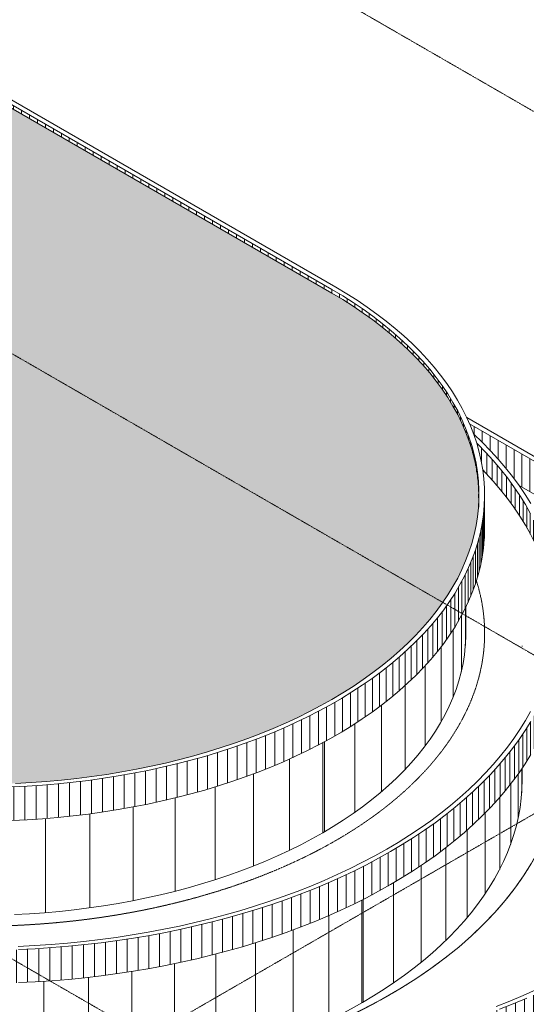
# Model space of a CAD drawing. Header units: millimetres. Extents: x 2807 to 348062, y -35711 to 43067.
# Tile 189 of 191: x 318142 to 331645, y -20351 to 5896. Entities that reach past the tile are written whole.
import ezdxf

# ---------------------------------------------------------------- set-up
doc = ezdxf.new("R2010")
doc.units = ezdxf.units.MM
doc.linetypes.add('THO_hhidden', pattern=[2.5, 1.5, -1])
doc.linetypes.add('THO_hidden', pattern=[6, 3, -3])
for name, color, linetype, lineweight, true_color in [('A-AREA', 1, 'Continuous', 13, 0xff0000), ('A-DETL', 7, 'Continuous', 13, 0x00a600), ('G-ANNO-SYMB', 7, 'THO_hidden', 13, 0xff8040)]:
    doc.layers.add(name, color=color, linetype=linetype, lineweight=lineweight, true_color=true_color)
for name, color, linetype, lineweight in [('A-FLOR', 7, 'Continuous', 18), ('A-ROOF', 7, 'Continuous', 13), ('A-ROOF-PATT', 7, 'Continuous', 13), ('A-WALL-PATT', 7, 'Continuous', 25), ('I-WALL', 7, 'Continuous', 18)]:
    doc.layers.add(name, color=color, linetype=linetype, lineweight=lineweight)

# ---------------------------------------------------------------- blocks, each defined once
blk = doc.blocks.new('FP_708-02 isometrie dak _plotview_')
at = {"layer": 'A-WALL-PATT', "color": 8, "lineweight": 13, "true_color": 0x808080}
for p, q in [((72361, -14710), (72361, -14072)), ((72263, -15400), (72263, -14215)), ((72067, -16084), (72067, -14478)), ((71774, -16755), (71774, -14834)), ((71386, -17411), (71386, -15252)), ((70905, -18045), (70905, -15707)), ((70335, -18655), (70335, -16179)), ((69680, -19236), (69680, -16651)), ((68945, -19783), (68945, -17113)), ((68134, -20293), (68134, -17555))]:
    blk.add_line(p, q, dxfattribs=at)
at = {"layer": 'I-WALL'}
for p, q in [((72371, -10810), (72371, -10794)), ((72371, -14370), (72371, -14058))]:
    blk.add_line(p, q, dxfattribs=at)
blk = doc.blocks.new('FP_709-02 isometrie dak _plotview_')
at = {"layer": 'A-WALL-PATT', "color": 8, "lineweight": 13, "true_color": 0x808080}
for p, q in [((68100, -20313), (68100, -17572)), ((47565, -20303), (47565, -17599)), ((48448, -20772), (48448, -18108)), ((67216, -20781), (67216, -17987)), ((66268, -21206), (66268, -18367)), ((49395, -21198), (49395, -18655)), ((65263, -21584), (65263, -18711)), ((64207, -21873), (64207, -19011)), ((50399, -21577), (50399, -19235)), ((52553, -19468), (52553, -19264)), ((63107, -21893), (63107, -19267)), ((53687, -20027), (53687, -19473)), ((54850, -20499), (54850, -19630)), ((60809, -21791), (60809, -19632)), ((61972, -21868), (61972, -19475)), ((51454, -21907), (51454, -19844)), ((56034, -20892), (56034, -19736)), ((57229, -21214), (57229, -19790)), ((58429, -21468), (58429, -19790)), ((59625, -21659), (59625, -19737)), ((52553, -22185), (52553, -20467)), ((53687, -22410), (53687, -21018)), ((54850, -22581), (54850, -21484)), ((56034, -22695), (56034, -21872)), ((57229, -22753), (57229, -22190)), ((58429, -22754), (58429, -22440)), ((59625, -22697), (59625, -22629))]:
    blk.add_line(p, q, dxfattribs=at)
blk = doc.blocks.new('FP_711-02 isometrie dak _plotview_')
at = {"layer": 'A-WALL-PATT', "color": 8, "lineweight": 13, "true_color": 0x808080}
for p, q in [((70861, -10786), (70861, -9781)), ((70754, -11476), (70754, -9988)), ((70537, -12157), (70537, -10356)), ((70213, -12824), (70213, -10819)), ((69784, -13471), (69784, -11329)), ((69253, -14092), (69253, -11853)), ((68626, -14683), (68626, -12375)), ((67908, -15238), (67908, -12877)), ((67104, -15752), (67104, -13351))]:
    blk.add_line(p, q, dxfattribs=at)
at = {"layer": 'I-WALL'}
blk.add_line((70871, -10459), (70871, -9760), dxfattribs=at)
blk = doc.blocks.new('FP_712-02 isometrie dak _plotview_')
at = {"layer": 'A-WALL-PATT', "color": 8, "lineweight": 13, "true_color": 0x808080}
for p, q in [((67056, -15780), (67056, -13377)), ((48674, -15807), (48674, -13403)), ((49564, -16271), (49564, -13837)), ((66170, -16246), (66170, -13814)), ((50525, -16686), (50525, -14230)), ((65213, -16664), (65213, -14208)), ((51548, -17048), (51548, -14573)), ((64193, -17029), (64193, -14555)), ((52624, -17354), (52624, -14865)), ((63120, -17339), (63120, -14851)), ((53745, -17602), (53745, -15103)), ((62001, -17590), (62001, -15092)), ((54900, -17789), (54900, -15282)), ((56080, -17914), (56080, -15403)), ((57275, -17976), (57275, -15462)), ((58475, -17974), (58475, -15461)), ((59669, -17909), (59669, -15398)), ((60848, -17780), (60848, -15274))]:
    blk.add_line(p, q, dxfattribs=at)
blk = doc.blocks.new('FP_715-02 isometrie dak _plotview_')
at = {"layer": 'A-WALL-PATT', "color": 252, "lineweight": 13, "true_color": 0x9c978e}
for p, q in [((73438, -10818), (73438, -9937)), ((73434, -10992), (73434, -10110)), ((73409, -11338), (73409, -10456)), ((73424, -11165), (73424, -10283)), ((73388, -11511), (73388, -10629)), ((73329, -11855), (73329, -10973)), ((73361, -11683), (73361, -10801)), ((73290, -12027), (73290, -11145)), ((73196, -12369), (73196, -11487)), ((73246, -12198), (73246, -11317)), ((73141, -12539), (73141, -11658)), ((73013, -12878), (73013, -11996)), ((73080, -12709), (73080, -11827)), ((72863, -13213), (72863, -12332)), ((72941, -13046), (72941, -12164)), ((72780, -13380), (72780, -12498)), ((72596, -13710), (72596, -12828)), ((72691, -13545), (72691, -12663)), ((72496, -13873), (72496, -12991)), ((72280, -14196), (72280, -13314)), ((72391, -14035), (72391, -13153)), ((72043, -14514), (72043, -13632)), ((72164, -14356), (72164, -13474)), ((71916, -14671), (71916, -13790)), ((71647, -14981), (71647, -14099)), ((71784, -14827), (71784, -13945)), ((71358, -15285), (71358, -14403)), ((71505, -15134), (71505, -14252)), ((71206, -15434), (71206, -14552)), ((70886, -15727), (70886, -14845)), ((71048, -15581), (71048, -14700)), ((70548, -16013), (70548, -15132)), ((70720, -15871), (70720, -14989)), ((70191, -16292), (70191, -15410)), ((70372, -16154), (70372, -15272)), ((69815, -16562), (69815, -15680)), ((70005, -16428), (70005, -15546)), ((69422, -16824), (69422, -15942)), ((69621, -16694), (69621, -15812)), ((69012, -17076), (69012, -16195)), ((69219, -16951), (69219, -16069)), ((46880, -17205), (46880, -16323)), ((68585, -17320), (68585, -16438)), ((68800, -17199), (68800, -16317)), ((67915, -17667), (67915, -16785)), ((68142, -17554), (68142, -16672)), ((68365, -17438), (68365, -16556)), ((67449, -17885), (67449, -17004)), ((67684, -17777), (67684, -16896)), ((48470, -17117), (48470, -17114)), ((48712, -17256), (48712, -17216)), ((48957, -17398), (48957, -17316)), ((66725, -18194), (66725, -17312)), ((66970, -18094), (66970, -17212)), ((67211, -17991), (67211, -17109)), ((49205, -17541), (49205, -17413)), ((49457, -17686), (49457, -17508)), ((66225, -18386), (66225, -17504)), ((66477, -18291), (66477, -17409)), ((49712, -17833), (49712, -17600)), ((49969, -17982), (49969, -17688)), ((50230, -18133), (50230, -17774)), ((65453, -18652), (65453, -17770)), ((65713, -18566), (65713, -17684)), ((65971, -18477), (65971, -17596)), ((50493, -18285), (50493, -17857)), ((50759, -18438), (50759, -17937)), ((51028, -18593), (51028, -18014)), ((51299, -18750), (51299, -18088)), ((64384, -18967), (64384, -18085)), ((64655, -18893), (64655, -18011)), ((64924, -18816), (64924, -17934)), ((65190, -18735), (65190, -17854)), ((51573, -18908), (51573, -18159)), ((51849, -19067), (51849, -18227)), ((52127, -19174), (52127, -18292)), ((52407, -19236), (52407, -18354)), ((63276, -19233), (63276, -18352)), ((63556, -19171), (63556, -18290)), ((63835, -19106), (63835, -18224)), ((64110, -19038), (64110, -18156)), ((52690, -19295), (52690, -18413)), ((52974, -19350), (52974, -18468)), ((53260, -19403), (53260, -18521)), ((53547, -19452), (53547, -18570)), ((53837, -19498), (53837, -18616)), ((61847, -19496), (61847, -18614)), ((62136, -19450), (62136, -18568)), ((62424, -19400), (62424, -18519)), ((62710, -19348), (62710, -18466)), ((62994, -19292), (62994, -18410)), ((54127, -19541), (54127, -18659)), ((54420, -19580), (54420, -18698)), ((54713, -19617), (54713, -18735)), ((55007, -19650), (55007, -18768)), ((55303, -19679), (55303, -18797)), ((55600, -19706), (55600, -18824)), ((55897, -19729), (55897, -18847)), ((56195, -19749), (56195, -18867)), ((56494, -19765), (56494, -18884)), ((56793, -19779), (56793, -18897)), ((58892, -19778), (58892, -18896)), ((59191, -19765), (59191, -18883)), ((59489, -19748), (59489, -18866)), ((59787, -19728), (59787, -18846)), ((60085, -19705), (60085, -18823)), ((60381, -19678), (60381, -18796)), ((60677, -19648), (60677, -18766)), ((60971, -19615), (60971, -18733)), ((61264, -19579), (61264, -18697)), ((61557, -19539), (61557, -18657)), ((57092, -19789), (57092, -18907)), ((57392, -19795), (57392, -18913)), ((57692, -19798), (57692, -18917)), ((57992, -19798), (57992, -18916)), ((58292, -19795), (58292, -18913)), ((58592, -19788), (58592, -18906))]:
    blk.add_line(p, q, dxfattribs=at)
at = {"layer": 'I-WALL'}
blk.add_line((73436, -10791), (73436, -9909), dxfattribs=at)
blk = doc.blocks.new('FP_716-02 isometrie dak _plotview_')
at = {"layer": 'A-WALL-PATT', "color": 252, "lineweight": 13, "true_color": 0x9c978e}
for p, q in [((71285, -5883), (71285, -5529)), ((71430, -6228), (71430, -5681)), ((71569, -6381), (71569, -5834)), ((71704, -6536), (71704, -5989)), ((71833, -6692), (71833, -6145)), ((71957, -6850), (71957, -6303)), ((72076, -7009), (72076, -6462)), ((72189, -7169), (72189, -6622)), ((72297, -7330), (72297, -6783)), ((72399, -7493), (72399, -6946)), ((72496, -7657), (72496, -7110)), ((72587, -7822), (72587, -7275)), ((72673, -7988), (72673, -7441)), ((72753, -8154), (72753, -7607)), ((72828, -8322), (72828, -7775)), ((72897, -8491), (72897, -7943)), ((72960, -8660), (72960, -8113)), ((73018, -8830), (73018, -8283)), ((73070, -9000), (73070, -8453)), ((73116, -9171), (73116, -8624)), ((73156, -9343), (73156, -8796)), ((73191, -9515), (73191, -8968)), ((73219, -9687), (73219, -9140)), ((73242, -9860), (73242, -9313)), ((73259, -10032), (73259, -9485)), ((73271, -10205), (73271, -9658)), ((73276, -10192), (73276, -9831))]:
    blk.add_line(p, q, dxfattribs=at)
blk = doc.blocks.new('FP_719-02 isometrie dak _plotview_')
at = {"layer": 'A-WALL-PATT', "color": 252, "lineweight": 13, "true_color": 0x9c978e}
for p, q in [((71365, -7932), (71365, -7034)), ((71372, -7759), (71372, -6861)), ((71351, -8105), (71351, -7207)), ((71304, -8450), (71304, -7552)), ((71331, -8278), (71331, -7380)), ((71270, -8623), (71270, -7724)), ((71183, -8965), (71183, -8067)), ((71230, -8794), (71230, -7896)), ((71129, -9136), (71129, -8238)), ((71003, -9474), (71003, -8576)), ((71069, -9305), (71069, -8407)), ((70850, -9810), (70850, -8911)), ((70930, -9642), (70930, -8744)), ((70765, -9976), (70765, -9077)), ((70574, -10304), (70574, -9406)), ((70673, -10140), (70673, -9242)), ((70469, -10466), (70469, -9568)), ((70241, -10787), (70241, -9889)), ((70358, -10627), (70358, -9729)), ((69989, -11101), (69989, -10203)), ((70118, -10945), (70118, -10047)), ((69854, -11256), (69854, -10358)), ((69566, -11560), (69566, -10662)), ((69713, -11409), (69713, -10510)), ((69255, -11856), (69255, -10958)), ((69413, -11709), (69413, -10811)), ((68921, -12144), (68921, -11246)), ((69091, -12001), (69091, -11103)), ((68566, -12423), (68566, -11525)), ((68746, -12285), (68746, -11387)), ((68189, -12693), (68189, -11795)), ((68380, -12559), (68380, -11661)), ((67793, -12953), (67793, -12055)), ((67994, -12824), (67994, -11926)), ((67376, -13202), (67376, -12304)), ((67587, -13079), (67587, -12181)), ((48419, -13266), (48419, -12368)), ((48637, -13386), (48637, -12488)), ((66941, -13441), (66941, -12543)), ((67161, -13323), (67161, -12425)), ((48859, -13502), (48859, -12604)), ((49085, -13616), (49085, -12718)), ((49316, -13726), (49316, -12828)), ((66488, -13668), (66488, -12770)), ((66717, -13556), (66717, -12658)), ((49551, -13834), (49551, -12936)), ((49791, -13939), (49791, -13040)), ((65777, -13987), (65777, -13089)), ((66019, -13884), (66019, -12985)), ((66256, -13777), (66256, -12879)), ((50034, -14040), (50034, -13142)), ((50281, -14138), (50281, -13240)), ((50531, -14234), (50531, -13335)), ((65031, -14277), (65031, -13379)), ((65284, -14184), (65284, -13286)), ((65532, -14087), (65532, -13189)), ((50786, -14326), (50786, -13427)), ((51043, -14414), (51043, -13516)), ((51304, -14500), (51304, -13601)), ((64253, -14539), (64253, -13640)), ((64516, -14455), (64516, -13557)), ((64775, -14368), (64775, -13470)), ((51569, -14582), (51569, -13683)), ((51836, -14660), (51836, -13762)), ((52107, -14735), (52107, -13837)), ((52380, -14807), (52380, -13909)), ((63447, -14770), (63447, -13871)), ((63719, -14696), (63719, -13798)), ((63988, -14619), (63988, -13721)), ((52656, -14875), (52656, -13977)), ((52934, -14940), (52934, -14042)), ((53215, -15001), (53215, -14103)), ((53498, -15058), (53498, -14160)), ((62334, -15028), (62334, -14130)), ((62616, -14969), (62616, -14071)), ((62896, -14906), (62896, -14008)), ((63173, -14840), (63173, -13941)), ((53783, -15112), (53783, -14214)), ((54070, -15162), (54070, -14264)), ((54359, -15208), (54359, -14310)), ((54650, -15251), (54650, -14353)), ((54942, -15290), (54942, -14392)), ((55236, -15325), (55236, -14427)), ((60601, -15307), (60601, -14409)), ((60894, -15270), (60894, -14372)), ((61186, -15229), (61186, -14331)), ((61476, -15184), (61476, -14286)), ((61764, -15136), (61764, -14238)), ((62050, -15084), (62050, -14186)), ((55531, -15357), (55531, -14459)), ((55828, -15385), (55828, -14486)), ((56125, -15408), (56125, -14510)), ((56423, -15428), (56423, -14530)), ((56721, -15445), (56721, -14547)), ((57021, -15457), (57021, -14559)), ((57320, -15466), (57320, -14568)), ((57620, -15470), (57620, -14572)), ((57920, -15471), (57920, -14573)), ((58220, -15468), (58220, -14570)), ((58520, -15462), (58520, -14563)), ((58820, -15451), (58820, -14553)), ((59119, -15437), (59119, -14538)), ((59417, -15418), (59417, -14520)), ((59715, -15396), (59715, -14498)), ((60011, -15370), (60011, -14472)), ((60307, -15341), (60307, -14443))]:
    blk.add_line(p, q, dxfattribs=at)
at = {"layer": 'I-WALL'}
blk.add_line((71371, -7659), (71371, -6760), dxfattribs=at)
blk = doc.blocks.new('FP_720-02 isometrie dak _plotview_')
at = {"layer": 'A-WALL-PATT', "color": 252, "lineweight": 13, "true_color": 0x9c978e}
for p, q in [((67296, -1400), (67296, -1302)), ((67506, -1523), (67506, -1425)), ((67710, -1650), (67710, -1552)), ((67910, -1779), (67910, -1681)), ((68105, -1910), (68105, -1813)), ((68294, -2045), (68294, -1947)), ((68479, -2181), (68479, -2083)), ((68658, -2320), (68658, -2222)), ((68831, -2461), (68831, -2363)), ((68999, -2604), (68999, -2507)), ((69162, -2750), (69162, -2652)), ((69318, -2898), (69318, -2800)), ((69469, -3047), (69469, -2949)), ((69614, -3199), (69614, -3101)), ((69753, -3352), (69753, -3254)), ((69887, -3507), (69887, -3409)), ((70014, -3664), (70014, -3566)), ((70135, -3822), (70135, -3724)), ((70250, -3982), (70250, -3884)), ((70358, -4143), (70358, -4045)), ((70460, -4306), (70460, -4208)), ((70556, -4470), (70556, -4372)), ((70646, -4635), (70646, -4537)), ((70729, -4801), (70729, -4704)), ((70806, -4969), (70806, -4871)), ((70876, -5137), (70876, -5039)), ((70939, -5306), (70939, -5208)), ((70996, -5476), (70996, -5378)), ((71047, -5647), (71047, -5549)), ((71090, -5818), (71090, -5720)), ((71127, -5990), (71127, -5892)), ((71158, -6162), (71158, -6064)), ((71182, -6335), (71182, -6237)), ((71199, -6507), (71199, -6409)), ((71209, -6680), (71209, -6582)), ((71212, -6853), (71212, -6755))]:
    blk.add_line(p, q, dxfattribs=at)
blk = doc.blocks.new('FP_733-02 isometrie dak _plotview_')
at = {"layer": 'A-WALL-PATT', "color": 252, "lineweight": 13, "true_color": 0x9c978e}
for p, q in [((78746, -13946), (78746, -13064)), ((78740, -14119), (78740, -13238)), ((78711, -14465), (78711, -13584)), ((78728, -14293), (78728, -13411)), ((78688, -14638), (78688, -13756)), ((78624, -14983), (78624, -14101)), ((78659, -14811), (78659, -13929)), ((78584, -15154), (78584, -14273)), ((78486, -15496), (78486, -14614)), ((78538, -15325), (78538, -14444)), ((78365, -15835), (78365, -14954)), ((78428, -15666), (78428, -14784)), ((78297, -16004), (78297, -15122)), ((78142, -16339), (78142, -15457)), ((78222, -16172), (78222, -15290)), ((78057, -16505), (78057, -15623)), ((77869, -16834), (77869, -15952)), ((77966, -16670), (77966, -15788)), ((77767, -16997), (77767, -16115)), ((77547, -17319), (77547, -16437)), ((77660, -17159), (77660, -16277)), ((77306, -17636), (77306, -16755)), ((77429, -17479), (77429, -16597)), ((77177, -17793), (77177, -16911)), ((76905, -18102), (76905, -17220)), ((77044, -17948), (77044, -17066)), ((76612, -18404), (76612, -17522)), ((76761, -18254), (76761, -17372)), ((76299, -18700), (76299, -17818)), ((76458, -18553), (76458, -17671)), ((75967, -18988), (75967, -18106)), ((76135, -18845), (76135, -17963)), ((75793, -19129), (75793, -18248)), ((75433, -19406), (75433, -18525)), ((75615, -19269), (75615, -18387)), ((75054, -19675), (75054, -18793)), ((75246, -19542), (75246, -18660)), ((74658, -19935), (74658, -19053)), ((74858, -19806), (74858, -18924)), ((52112, -20225), (52112, -19344)), ((74244, -20186), (74244, -19304)), ((74453, -20062), (74453, -19180)), ((52326, -20347), (52326, -19465)), ((52544, -20466), (52544, -19584)), ((73594, -20545), (73594, -19663)), ((73814, -20428), (73814, -19546)), ((74031, -20308), (74031, -19427)), ((52766, -20582), (52766, -19700)), ((52992, -20696), (52992, -19814)), ((53222, -20808), (53222, -19926)), ((73140, -20772), (73140, -19890)), ((73369, -20660), (73369, -19778)), ((53455, -20916), (53455, -20035)), ((53692, -21023), (53692, -20141)), ((72672, -20989), (72672, -20107)), ((72908, -20882), (72908, -20000)), ((53933, -21126), (53933, -20244)), ((54177, -21227), (54177, -20345)), ((54424, -21325), (54424, -20444)), ((71944, -21294), (71944, -20413)), ((72190, -21195), (72190, -20314)), ((72433, -21094), (72433, -20212)), ((54674, -21421), (54674, -20539)), ((54928, -21513), (54928, -20632)), ((55184, -21603), (55184, -20721)), ((71186, -21575), (71186, -20693)), ((71442, -21484), (71442, -20602)), ((71695, -21391), (71695, -20509)), ((55444, -21690), (55444, -20808)), ((55706, -21774), (55706, -20892)), ((55971, -21855), (55971, -20974)), ((70402, -21830), (70402, -20948)), ((70666, -21748), (70666, -20866)), ((70928, -21663), (70928, -20781)), ((56239, -21934), (56239, -21052)), ((56509, -22009), (56509, -21127)), ((56782, -22081), (56782, -21199)), ((69319, -22128), (69319, -21246)), ((69594, -22058), (69594, -21176)), ((69866, -21985), (69866, -21103)), ((70135, -21909), (70135, -21027)), ((57057, -22150), (57057, -21268)), ((57335, -22216), (57335, -21334)), ((57614, -22279), (57614, -21397)), ((57896, -22339), (57896, -21457)), ((58179, -22396), (58179, -21514)), ((68200, -22378), (68200, -21496)), ((68483, -22320), (68483, -21438)), ((68764, -22259), (68764, -21377)), ((69043, -22195), (69043, -21313)), ((58465, -22449), (58465, -21567)), ((58752, -22499), (58752, -21618)), ((59040, -22547), (59040, -21665)), ((59331, -22591), (59331, -21709)), ((59622, -22631), (59622, -21749)), ((66467, -22657), (66467, -21775)), ((66760, -22619), (66760, -21737)), ((67051, -22577), (67051, -21695)), ((67340, -22532), (67340, -21650)), ((67629, -22484), (67629, -21602)), ((67915, -22432), (67915, -21551)), ((59915, -22669), (59915, -21787)), ((60209, -22703), (60209, -21821)), ((60505, -22734), (60505, -21852)), ((60801, -22762), (60801, -21880)), ((61098, -22786), (61098, -21904)), ((61396, -22807), (61396, -21925)), ((61694, -22825), (61694, -21943)), ((61993, -22839), (61993, -21957)), ((62292, -22850), (62292, -21969)), ((62592, -22858), (62592, -21976)), ((62892, -22863), (62892, -21981)), ((63192, -22864), (63192, -21982)), ((63492, -22862), (63492, -21980)), ((63792, -22856), (63792, -21974)), ((64092, -22847), (64092, -21965)), ((64391, -22835), (64391, -21953)), ((64690, -22820), (64690, -21938)), ((64988, -22801), (64988, -21919)), ((65286, -22779), (65286, -21897)), ((65583, -22753), (65583, -21871)), ((65878, -22724), (65878, -21843)), ((66173, -22692), (66173, -21811))]:
    blk.add_line(p, q, dxfattribs=at)
at = {"layer": 'I-WALL'}
blk.add_line((78744, -13856), (78744, -12974), dxfattribs=at)

msp = doc.modelspace()

# ---------------------------------------------------------------- hatches: boundary and pattern name
at = {"layer": 'A-ROOF-PATT', "true_color": 0xf0f0f0}
h = msp.add_hatch(color=7, dxfattribs=at)
h.paths.add_polyline_path([(317110, -14484), (317210, -14484), (317622, -14477), (318034, -14462), (318444, -14441), (318909, -14406), (319359, -14364), (319665, -14331), (320068, -14280), (320467, -14222), (320864, -14157), (321351, -14066), (321645, -14006), (322057, -13913), (322507, -13801), (322816, -13718), (323199, -13607), (323578, -13488), (323948, -13363), (324310, -13231), (324577, -13129), (324921, -12988), (325256, -12841), (325607, -12676), (325899, -12531), (326207, -12368), (326505, -12199), (326794, -12026), (327073, -11847), (327342, -11664), (327601, -11476), (327849, -11284), (328087, -11088), (328313, -10888), (328529, -10683), (328734, -10476), (328928, -10264), (329097, -10066), (329276, -9837), (329405, -9662), (329554, -9440), (329702, -9196), (329816, -8989), (329928, -8760), (330037, -8508), (330117, -8297), (330193, -8063), (330259, -7813), (330307, -7592), (330345, -7355), (330370, -7117), (330383, -6879), (330383, -6739), (330370, -6502), (330345, -6264), (330307, -6027), (330256, -5791), (330193, -5556), (330117, -5322), (330029, -5090), (329928, -4859), (329816, -4630), (329691, -4404), (329554, -4179), (329405, -3957), (329244, -3738), (329072, -3522), (328877, -3297), (328693, -3099), (328487, -2893), (328270, -2691), (328043, -2493), (327805, -2299), (327556, -2109), (327275, -1908), (327030, -1743), (326752, -1567), (326465, -1396), (302707, 12321), (302411, 12487), (302106, 12647), (301793, 12802), (301472, 12951), (301143, 13094), (300807, 13232), (300426, 13377), (300113, 13488), (299756, 13607), (299393, 13720), (299024, 13826), (298650, 13925), (298247, 14023), (297827, 14116), (297395, 14202), (297105, 14255), (296708, 14320), (296309, 14378), (295906, 14429), (295501, 14473), (295094, 14510), (294626, 14542), (294275, 14561), (293863, 14575), (293452, 14583), (293039, 14583), (292628, 14575), (292216, 14561), (291806, 14539), (291397, 14510), (290990, 14473), (290498, 14418), (290129, 14371), (289782, 14320), (289386, 14255), (288993, 14183), (288605, 14104), (288221, 14018), (287836, 13924), (287439, 13818), (287051, 13705), (286672, 13586), (286302, 13461), (285940, 13330), (285633, 13211), (285348, 13094), (285019, 12951), (284698, 12802), (284385, 12647), (284080, 12487), (283784, 12321), (283498, 12150), (283220, 11974), (282934, 11781), (282693, 11608), (282445, 11419), (282207, 11224), (281979, 11026), (281762, 10824), (281538, 10598), (281361, 10408), (281178, 10195), (281006, 9979), (280845, 9760), (280696, 9538), (280559, 9314), (280434, 9087), (280321, 8858), (280221, 8627), (280133, 8395), (280057, 8161), (279994, 7926), (279943, 7690), (279905, 7453), (279880, 7215), (279867, 6978), (279867, 6838), (279880, 6600), (279905, 6362), (279953, 6082), (279994, 5889), (280057, 5654), (280145, 5387), (280236, 5153), (280321, 4957), (280454, 4692), (280575, 4476), (280726, 4233), (280845, 4056), (281006, 3836), (281178, 3620), (281361, 3407), (281585, 3169), (281801, 2956), (281979, 2789), (282207, 2591), (282485, 2367), (282693, 2207), (282952, 2022), (283220, 1841), (283498, 1665), (283921, 1415), (307653, -12284), (307839, -12388), (308223, -12588), (308535, -12740), (308854, -12886), (309180, -13026), (309514, -13161), (309855, -13289), (310202, -13412), (310555, -13528), (310914, -13638), (311279, -13742), (311649, -13839), (312024, -13930), (312404, -14014), (312788, -14091), (313176, -14162), (313567, -14226), (313963, -14283), (314412, -14339), (314862, -14385), (315180, -14413), (315565, -14441), (315975, -14462), (316386, -14477), (316798, -14484), (317107, -14484)])
h.paths.add_polyline_path([(315449, -7328), (314494, -6777), (314495, -6772), (314664, -6675), (314655, -6669), (314655, -6650), (315449, -6192), (316242, -6650), (316242, -6669), (316233, -6675), (316403, -6773), (316402, -6778), (315450, -7327)])
h.paths.add_polyline_path([(316863, -6511), (315908, -5960), (315910, -5955), (316078, -5858), (316069, -5853), (316069, -5833), (316863, -5375), (317656, -5833), (317656, -5853), (317647, -5858), (317817, -5959), (317816, -5961), (316864, -6511)])
h.paths.add_polyline_path([(313327, -6103), (312373, -5550), (312374, -5547), (312543, -5450), (312534, -5445), (312534, -5425), (313327, -4967), (314121, -5425), (314121, -5445), (314112, -5450), (314282, -5548), (314281, -5553), (313329, -6102)])
h.paths.add_polyline_path([(304695, -5997), (303867, -5517), (303938, -5476), (303938, -5321), (303902, -5301), (303902, -5239), (304837, -4701), (305619, -5153), (305619, -5214), (305593, -5229), (305593, -5395), (305663, -5438), (304699, -5995)])
h.paths.add_polyline_path([(314742, -5287), (313787, -4736), (313788, -4731), (313957, -4633), (313948, -4628), (313948, -4609), (314742, -4151), (315535, -4609), (315535, -4628), (315526, -4633), (315696, -4731), (315695, -4736), (314743, -5286)])
h.paths.add_polyline_path([(310782, -4633), (309827, -4082), (309829, -4077), (309997, -3980), (309988, -3975), (309988, -3955), (310782, -3497), (311575, -3955), (311575, -3975), (311566, -3980), (311736, -4078), (311735, -4083), (310783, -4633)])
h.paths.add_polyline_path([(312196, -3817), (311241, -3266), (311243, -3261), (311411, -3164), (311403, -3159), (311403, -3139), (312196, -2681), (312989, -3139), (312989, -3159), (312981, -3164), (313151, -3262), (313149, -3267), (312197, -3816)])
h.paths.add_polyline_path([(304842, -3372), (299284, -163), (299284, 1715), (305408, 5250), (310966, 2041), (310966, 163), (304969, -3299)])
h.paths.add_polyline_path([(308236, -3164), (307282, -2613), (307283, -2608), (307452, -2510), (307443, -2505), (307443, -2486), (308236, -2028), (309030, -2486), (309030, -2505), (309021, -2510), (309191, -2609), (309189, -2613), (308238, -3163)])
h.paths.add_polyline_path([(309650, -2347), (308696, -1796), (308697, -1791), (308866, -1694), (308857, -1689), (308857, -1669), (309650, -1211), (310444, -1669), (310444, -1689), (310435, -1694), (310605, -1792), (310604, -1797), (309652, -2346)])
h.paths.add_polyline_path([(298054, 2715), (297099, 3266), (297101, 3271), (297269, 3368), (297260, 3373), (297260, 3393), (298054, 3851), (298847, 3393), (298847, 3373), (298838, 3368), (299008, 3270), (299007, 3265), (298055, 2716)])
h.paths.add_polyline_path([(299468, 3531), (298513, 4083), (298515, 4088), (298683, 4185), (298675, 4190), (298675, 4210), (299468, 4668), (300261, 4210), (300261, 4190), (300253, 4185), (300423, 4087), (300421, 4082), (299469, 3532)])
h.paths.add_polyline_path([(295508, 4185), (294554, 4736), (294555, 4741), (294724, 4838), (294715, 4843), (294715, 4863), (295508, 5321), (296302, 4863), (296302, 4843), (296293, 4838), (296463, 4740), (296461, 4735), (295510, 4186)])
h.paths.add_polyline_path([(296922, 5001), (295968, 5552), (295969, 5557), (296138, 5655), (296129, 5660), (296129, 5679), (296922, 6137), (297716, 5679), (297716, 5660), (297707, 5655), (297877, 5556), (297876, 5552), (296924, 5002)])
h.paths.add_polyline_path([(293387, 5409), (292432, 5963), (292434, 5965), (292602, 6063), (292594, 6068), (292594, 6087), (293387, 6546), (294180, 6087), (294180, 6068), (294172, 6063), (294342, 5965), (294340, 5960), (293388, 5410)])
h.paths.add_polyline_path([(294801, 6226), (293847, 6777), (293848, 6782), (294017, 6879), (294008, 6884), (294008, 6904), (294801, 7362), (295595, 6904), (295595, 6884), (295586, 6879), (295756, 6781), (295754, 6776), (294803, 6227)])
at = {"layer": 'A-WALL-PATT', "lineweight": 13, "true_color": 0x808080}
h = msp.add_hatch(dxfattribs=at)
h.set_pattern_fill('FP_40', color=8, style=0, pattern_type=2)
h.set_pattern_definition([(90, (302706.56, 11994.48), (-212.132, 122.474), [])])
h.paths.add_polyline_path([(326465, -1396), (326465, -1298), (325914, -980), (325914, -1078), (326296, -1298)])
h.paths.add_polyline_path([(325914, -1078), (325914, -980), (302707, 12419), (302707, 12321), (325914, -1078)])
h = msp.add_hatch(dxfattribs=at)
h.set_pattern_fill('FP_21', color=8, style=0, pattern_type=2)
h.set_pattern_definition([(90, (327923.57, -4148.55), (-212.132, 122.474), [])])
h.paths.add_polyline_path([(333232, -7548), (333232, -6667), (330134, -4878), (330158, -4932), (330243, -5150), (330514, -5412), (330728, -5634), (330932, -5859), (331124, -6088), (331315, -6332), (331454, -6522), (333089, -7466)])

# ---------------------------------------------------------------- linework, layer by layer
at = {"layer": 'A-AREA'}
msp.add_ellipse((316999, -13714), major_axis=(15600, 0), ratio=0.57735, start_param=5.152581, end_param=6.44603, dxfattribs=at)
at = {"layer": 'A-DETL', "color": 7, "linetype": 'THO_hhidden'}
for centre, major_axis, start_param, end_param in [((317004, -10459), (13530, 0), 3.926991, 6.462814), ((316999, -13714), (15600, 0), 5.152581, 6.44603)]:
    msp.add_ellipse(centre, major_axis=major_axis, ratio=0.57735, start_param=start_param, end_param=end_param, dxfattribs=at)
at = {"layer": 'A-FLOR'}
msp.add_polyline3d([(332441, -10182, 0), (332435, -10074, 0), (332409, -9820, 0), (332372, -9566, 0), (332321, -9313, 0), (332259, -9061, 0), (332183, -8810, 0), (332096, -8560, 0), (331996, -8312, 0), (331884, -8065, 0), (331759, -7821, 0), (331623, -7579, 0), (331475, -7339, 0), (331315, -7101, 0), (331143, -6867, 0), (330959, -6635, 0), (330765, -6406, 0), (330559, -6181, 0), (330488, -6107, 0)], dxfattribs=at)
at = {"layer": 'A-ROOF'}
for p, q in [((326465, -1396), (302707, 12321)), ((330384, -7097), (330384, -6858))]:
    msp.add_line(p, q, dxfattribs=at)
msp.add_polyline3d([(330383, -6739, 0), (330370, -6502, 0), (330345, -6264, 0), (330307, -6027, 0), (330256, -5791, 0), (330193, -5556, 0), (330117, -5322, 0), (330029, -5090, 0), (329928, -4859, 0), (329816, -4630, 0), (329691, -4404, 0), (329554, -4179, 0), (329405, -3957, 0), (329244, -3738, 0), (329072, -3522, 0), (328888, -3309, 0), (328693, -3099, 0), (328487, -2893, 0), (328270, -2691, 0), (328043, -2493, 0), (327805, -2299, 0), (327556, -2109, 0), (327298, -1923, 0), (327030, -1743, 0), (326752, -1567, 0), (326465, -1396, 0)], dxfattribs=at)
at = {"layer": 'G-ANNO-SYMB'}
for p, q in [((348062, -5915), (287847, 28850)), ((348062, -20401), (287847, 14365)), ((321544, -21225), (261329, 13540)), ((348062, -5915), (321544, -21225))]:
    msp.add_line(p, q, dxfattribs=at)
at = {"layer": 'I-WALL'}
for p, q in [((326465, -1298), (302707, 12419)), ((302813, 12480), (326571, -1237)), ((330061, -4713), (333338, -6605)), ((333232, -6667), (330134, -4878)), ((331453, -6521), (333232, -7548))]:
    msp.add_line(p, q, dxfattribs=at)
for points in [[(317932, -14554, 0), (318343, -14534, 0), (318753, -14506, 0), (319162, -14472, 0), (319568, -14430, 0), (319972, -14382, 0), (320373, -14326, 0), (320771, -14263, 0), (321166, -14193, 0), (321556, -14117, 0), (321943, -14033, 0), (322325, -13943, 0), (322702, -13846, 0), (323073, -13742, 0), (323439, -13632, 0), (323799, -13515, 0), (324153, -13393, 0), (324500, -13264, 0), (324840, -13129, 0), (325172, -12988, 0), (325498, -12841, 0), (325815, -12689, 0), (326124, -12531, 0), (326424, -12368, 0), (326716, -12199, 0), (326999, -12026, 0), (327272, -11847, 0), (327536, -11664, 0), (327790, -11476, 0), (328035, -11284, 0), (328268, -11088, 0), (328492, -10888, 0), (328704, -10683, 0), (328906, -10476, 0), (329097, -10264, 0), (329276, -10050, 0), (329444, -9832, 0), (329601, -9612, 0), (329746, -9389, 0), (329878, -9163, 0), (329999, -8935, 0), (330108, -8705, 0), (330205, -8474, 0), (330289, -8241, 0), (330361, -8006, 0), (330421, -7770, 0), (330468, -7534, 0), (330502, -7296, 0), (330524, -7058, 0), (330534, -6820, 0), (330531, -6582, 0), (330515, -6344, 0), (330487, -6106, 0), (330446, -5869, 0), (330393, -5633, 0), (330327, -5397, 0), (330249, -5164, 0), (330158, -4931, 0), (330055, -4700, 0), (329940, -4472, 0), (329813, -4245, 0), (329675, -4020, 0), (329524, -3799, 0), (329362, -3580, 0), (329188, -3363, 0), (329003, -3151, 0), (328807, -2941, 0), (328599, -2735, 0), (328381, -2533, 0), (328153, -2334, 0), (327914, -2140, 0), (327665, -1950, 0), (327406, -1765, 0), (327137, -1584, 0), (326859, -1408, 0), (326571, -1237, 0)], [(326465, -1298, 0), (326752, -1469, 0), (327030, -1645, 0), (327298, -1825, 0), (327556, -2011, 0), (327805, -2201, 0), (328043, -2395, 0), (328270, -2593, 0), (328487, -2795, 0), (328693, -3001, 0), (328888, -3211, 0), (329072, -3424, 0), (329244, -3640, 0), (329405, -3859, 0), (329554, -4081, 0), (329691, -4306, 0), (329816, -4532, 0), (329928, -4761, 0), (330029, -4992, 0), (330117, -5224, 0), (330193, -5458, 0), (330256, -5693, 0), (330307, -5929, 0), (330345, -6166, 0), (330370, -6404, 0), (330383, -6641, 0), (330383, -6879, 0), (330370, -7117, 0), (330345, -7355, 0), (330307, -7592, 0), (330256, -7828, 0), (330193, -8063, 0), (330117, -8297, 0), (330029, -8529, 0), (329928, -8760, 0), (329816, -8989, 0), (329691, -9215, 0), (329554, -9440, 0), (329405, -9662, 0), (329244, -9881, 0), (329072, -10097, 0), (328888, -10310, 0), (328693, -10519, 0), (328487, -10725, 0), (328270, -10928, 0), (328043, -11126, 0), (327805, -11320, 0), (327556, -11510, 0), (327298, -11696, 0), (327030, -11876, 0), (326752, -12052, 0), (326465, -12223, 0), (326170, -12388, 0), (325865, -12549, 0), (325552, -12704, 0), (325231, -12853, 0), (324902, -12996, 0), (324566, -13134, 0), (324222, -13265, 0), (323872, -13390, 0), (323515, -13509, 0), (323152, -13622, 0), (322783, -13728, 0), (322409, -13827, 0), (322029, -13920, 0), (321645, -14006, 0), (321256, -14085, 0), (320864, -14157, 0), (320467, -14222, 0), (320068, -14280, 0), (319665, -14331, 0), (319260, -14375, 0), (318853, -14411, 0), (318444, -14441, 0), (318034, -14462, 0)], [(331765, -7004, 0), (331615, -6761, 0), (331454, -6522, 0), (331280, -6285, 0), (331095, -6051, 0), (330898, -5820, 0), (330691, -5593, 0), (330471, -5369, 0), (330243, -5150, 0)], [(330327, -5397, 0), (330342, -5412, 0), (330559, -5634, 0), (330765, -5859, 0), (330959, -6088, 0), (331143, -6320, 0), (331315, -6554, 0), (331475, -6792, 0), (331623, -7032, 0), (331759, -7274, 0)], [(330534, -7639, 0), (330534, -7718, 0), (330524, -7956, 0), (330502, -8194, 0), (330468, -8432, 0), (330421, -8668, 0), (330361, -8904, 0), (330289, -9139, 0), (330205, -9372, 0), (330108, -9604, 0), (329999, -9833, 0), (329878, -10061, 0), (329746, -10287, 0), (329601, -10510, 0), (329444, -10730, 0), (329276, -10948, 0), (329097, -11162, 0), (328906, -11374, 0), (328704, -11582, 0), (328492, -11786, 0), (328268, -11986, 0), (328035, -12182, 0), (327790, -12374, 0), (327536, -12562, 0), (327272, -12745, 0), (326999, -12924, 0), (326716, -13097, 0), (326424, -13266, 0), (326124, -13429, 0), (325815, -13587, 0), (325498, -13739, 0), (325172, -13886, 0), (324840, -14027, 0), (324500, -14162, 0), (324153, -14291, 0), (323799, -14414, 0), (323439, -14530, 0), (323073, -14640, 0), (322702, -14744, 0), (322325, -14841, 0), (321943, -14931, 0), (321556, -15015, 0), (321166, -15091, 0), (320771, -15161, 0), (320373, -15224, 0), (319972, -15280, 0), (319568, -15329, 0), (319162, -15370, 0), (318753, -15405, 0), (318343, -15432, 0), (317932, -15452, 0)], [(330033, -10343, 0), (330033, -10575, 0), (330020, -10807, 0), (329996, -11038, 0), (329959, -11269, 0), (329909, -11499, 0), (329848, -11727, 0), (329774, -11955, 0), (329688, -12182, 0), (329590, -12406, 0), (329480, -12629, 0), (329359, -12850, 0), (329225, -13068, 0), (329080, -13284, 0), (328924, -13498, 0), (328756, -13708, 0), (328577, -13916, 0), (328388, -14120, 0), (328187, -14320, 0), (327976, -14517, 0), (327754, -14711, 0), (327522, -14900, 0), (327280, -15085, 0), (327029, -15265, 0), (326768, -15441, 0), (326497, -15612, 0), (326218, -15779, 0)], [(331759, -12544, 0), (331623, -12786, 0), (331475, -13026, 0), (331315, -13264, 0), (331143, -13498, 0), (330959, -13730, 0), (330765, -13959, 0), (330559, -14184, 0), (330342, -14406, 0), (330114, -14624, 0), (329876, -14838, 0), (329626, -15048, 0), (329367, -15255, 0), (329098, -15456, 0), (328818, -15653, 0), (328529, -15846, 0), (328231, -16034, 0), (327924, -16216, 0), (327607, -16394, 0), (327282, -16566, 0), (326949, -16733, 0), (326607, -16894, 0), (326258, -17050, 0), (325901, -17200, 0), (325536, -17343, 0), (325165, -17481, 0), (324787, -17613, 0), (324403, -17738, 0), (324013, -17857, 0), (323617, -17969, 0), (323216, -18075, 0), (322809, -18174, 0), (322398, -18267, 0), (321982, -18352, 0), (321563, -18431, 0), (321139, -18503, 0), (320713, -18567, 0), (320283, -18625, 0), (319850, -18676, 0), (319416, -18719, 0), (318979, -18755, 0), (318541, -18784, 0), (318101, -18806, 0)], [(318112, -18893, 0), (318556, -18871, 0), (318998, -18841, 0), (319439, -18805, 0), (319878, -18761, 0), (320315, -18710, 0), (320749, -18652, 0), (321180, -18586, 0), (321607, -18514, 0), (322031, -18434, 0), (322450, -18348, 0), (322866, -18254, 0), (323276, -18154, 0), (323681, -18047, 0), (324081, -17934, 0), (324475, -17814, 0), (324863, -17687, 0), (325245, -17555, 0), (325619, -17416, 0), (325987, -17270, 0), (326347, -17119, 0), (326700, -16962, 0), (327045, -16799, 0), (327382, -16631, 0), (327710, -16457, 0), (328030, -16278, 0), (328340, -16093, 0), (328641, -15904, 0), (328933, -15709, 0), (329215, -15510, 0), (329487, -15306, 0), (329749, -15098, 0), (330001, -14886, 0), (330241, -14670, 0), (330471, -14449, 0), (330691, -14225, 0), (330898, -13998, 0), (331095, -13767, 0), (331280, -13533, 0), (331454, -13296, 0), (331615, -13056, 0), (331765, -12814, 0)], [(331765, -13696, 0), (331615, -13938, 0), (331454, -14178, 0), (331280, -14415, 0), (331095, -14649, 0), (330898, -14880, 0), (330691, -15107, 0), (330471, -15331, 0), (330241, -15551, 0), (330001, -15768, 0), (329749, -15980, 0), (329487, -16188, 0), (329215, -16392, 0), (328933, -16591, 0), (328641, -16785, 0), (328340, -16975, 0), (328030, -17159, 0), (327710, -17339, 0), (327382, -17513, 0), (327045, -17681, 0), (326700, -17844, 0), (326347, -18001, 0), (325987, -18152, 0), (325619, -18297, 0), (325245, -18436, 0), (324863, -18569, 0), (324475, -18696, 0), (324081, -18816, 0), (323681, -18929, 0), (323276, -19036, 0), (322866, -19136, 0), (322450, -19230, 0), (322031, -19316, 0), (321607, -19395, 0), (321180, -19468, 0), (320749, -19533, 0), (320315, -19592, 0), (319878, -19643, 0), (319439, -19687, 0), (318998, -19723, 0), (318556, -19752, 0), (318112, -19774, 0)], [(331534, -14370, 0), (331528, -14614, 0), (331510, -14858, 0), (331479, -15101, 0), (331436, -15344, 0), (331381, -15586, 0), (331314, -15827, 0), (331234, -16067, 0), (331143, -16305, 0), (331039, -16541, 0), (330924, -16776, 0), (330797, -17009, 0), (330658, -17239, 0), (330508, -17467, 0), (330346, -17693, 0), (330173, -17915, 0), (329989, -18135, 0), (329794, -18352, 0), (329588, -18565, 0), (329371, -18774, 0), (329144, -18980, 0), (328907, -19182, 0), (328659, -19380, 0), (328402, -19573, 0), (328135, -19762, 0), (327859, -19947, 0), (327573, -20127, 0), (327279, -20302, 0)], [(326218, -15779, 0), (325930, -15940, 0), (325633, -16096, 0), (325328, -16247, 0), (325016, -16392, 0), (324696, -16532, 0), (324368, -16666, 0), (324033, -16794, 0), (323692, -16915, 0), (323345, -17031, 0), (322991, -17141, 0), (322632, -17244, 0), (322267, -17341, 0), (321898, -17431, 0), (321524, -17515, 0), (321145, -17592, 0), (320763, -17662, 0), (320377, -17726, 0), (319988, -17782, 0), (319595, -17832, 0), (319201, -17874, 0), (318804, -17910, 0), (318406, -17938, 0), (318007, -17960, 0)], [(331916, -19959, 0), (331566, -20115, 0), (331209, -20265, 0), (330845, -20408, 0)], [(330928, -20481, 0), (331296, -20335, 0), (331656, -20184, 0)], [(327279, -20302, 0), (326975, -20472, 0), (326664, -20637, 0), (326344, -20796, 0), (326016, -20951, 0), (325681, -21099, 0), (325338, -21242, 0), (324989, -21379, 0), (324632, -21510, 0), (324269, -21635, 0), (323900, -21754, 0), (323530, -21865, 0)]]:
    msp.add_polyline3d(points, dxfattribs=at)

# ---------------------------------------------------------------- block references
for name in ['FP_720-02 isometrie dak _plotview_', 'FP_716-02 isometrie dak _plotview_', 'FP_719-02 isometrie dak _plotview_', 'FP_715-02 isometrie dak _plotview_', 'FP_711-02 isometrie dak _plotview_', 'FP_708-02 isometrie dak _plotview_', 'FP_733-02 isometrie dak _plotview_', 'FP_712-02 isometrie dak _plotview_', 'FP_709-02 isometrie dak _plotview_']:
    msp.add_blockref(name, (259163, 0), dxfattribs=at)

doc.saveas('drawing.dxf')
